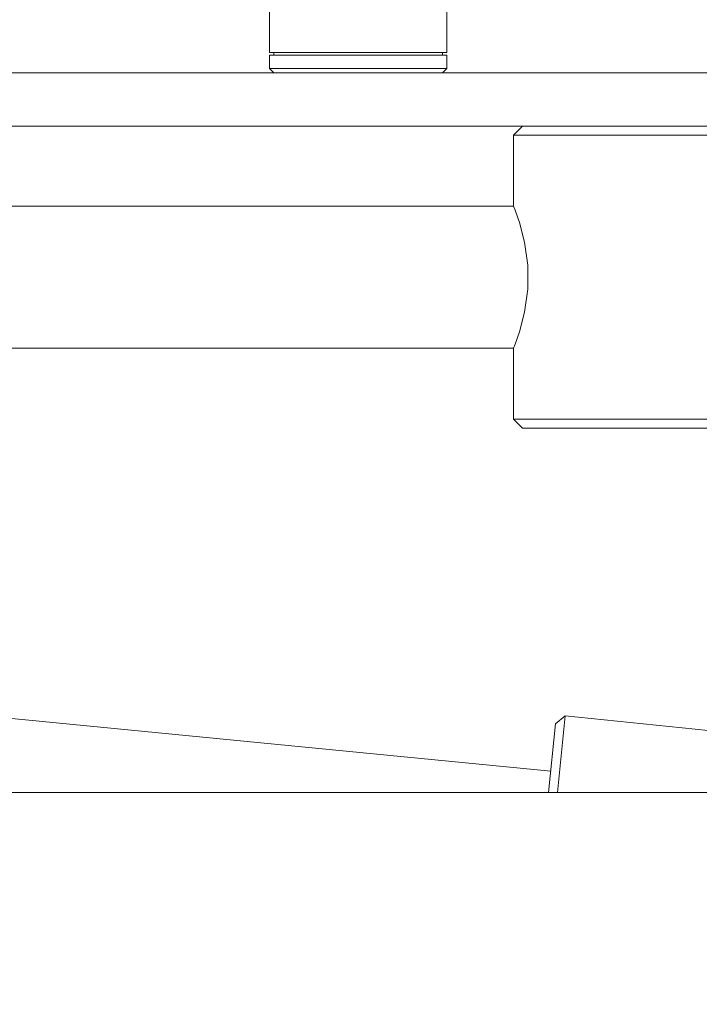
# Model space of a CAD drawing. Header units: millimetres. Extents: x 3925 to 5043, y -86 to 778.
# Tile 25 of 158: x 4380 to 4399, y 227 to 255. Entities that reach past the tile are written whole.
import ezdxf

# ---------------------------------------------------------------- set-up
doc = ezdxf.new("R2010")
doc.units = ezdxf.units.MM
doc.header["$LTSCALE"] = 46.255
doc.header["$PDMODE"] = 3
doc.header["$PDSIZE"] = 1
doc.layers.get('Defpoints').update_dxf_attribs({"linetype": 'CONTINUOUS'})
for name, color, linetype in [('140-154101-01_RIGGDXF_DIMENSION', 7, 'CONTINUOUS'), ('140-154101-0DXF_CONTINUOUS_LINE', 7, 'CONTINUOUS'), ('SPACER-RIGGIDXF_CONTINUOUS_LINE', 7, 'CONTINUOUS')]:
    doc.layers.add(name, color=color, linetype=linetype)
doc.styles.add('SLDTEXTSTYLE0', font='arialbd.ttf', dxfattribs={"height": 5.5})
doc.dimstyles.new('SLDDIMSTYLE2', dxfattribs={"dimtxt": 5.650301, "dimasz": 4.572, "dimexe": 0, "dimexo": 0.0625, "dimgap": 1.412575, "dimtad": 0, "dimtih": 1, "dimtoh": 1, "dimlfac": 3.5, "dimrnd": 1e-09, "dimzin": 4, "dimdsep": 46, "dimtxsty": 'SLDTEXTSTYLE0', "dimsah": 1, "dimcen": 0.09, "dimadec": 0, "dimazin": 1, "dimtol": 1, "dimtp": 0.5, "dimtm": 0.5, "dimtfac": 1, "dimtdec": 1, "dimtofl": 0, "dimtmove": 0, "dimatfit": 3, "dimfxl": 1, "dimfrac": 2, "dimtolj": 1, "dimarcsym": 0})

# ---------------------------------------------------------------- blocks, each defined once
blk = doc.blocks.new('*D67')
at = {"layer": '140-154101-01_RIGGDXF_DIMENSION', "color": 0, "linetype": 'Continuous', "lineweight": -2}
for p, q in [((4338.113, 271.493), (4338.113, 203.012)), ((4344.211, 266.215), (4344.211, 203.012)), ((4334.113, 203.012), (4330.113, 203.012)), ((4338.113, 203.012), (4344.211, 203.012)), ((4348.211, 203.012), (4395.731, 203.012))]:
    blk.add_line(p, q, dxfattribs=at)
at = {"layer": '140-154101-01_RIGGDXF_DIMENSION', "color": 0, "linetype": 'Continuous'}
for points in [[(4334.113, 203.678), (4334.113, 202.345), (4338.113, 203.012)], [(4348.211, 203.678), (4348.211, 202.345), (4344.211, 203.012)]]:
    blk.add_solid(points, dxfattribs=at)
at = {"layer": 'Defpoints', "color": 0, "linetype": 'Continuous'}
for p in [(4338.113, 271.556), (4344.211, 266.277), (4344.211, 203.012)]:
    blk.add_point(p, dxfattribs=at)
at = {"layer": '140-154101-01_RIGGDXF_DIMENSION', "color": 0, "linetype": 'Continuous', "insert": (4373.971, 207.96), "char_height": 5.5, "attachment_point": 5, "style": 'SLDTEXTSTYLE0'}
blk.add_mtext('\\A1;24.39 [0.96]', dxfattribs=at)

msp = doc.modelspace()

# ---------------------------------------------------------------- linework, layer by layer
at = {"layer": '140-154101-0DXF_CONTINUOUS_LINE', "color": 7, "linetype": 'Continuous', "lineweight": 0}
for p, q in [((4344.336, 253.6807), (4477.836, 253.6807)), ((4344.336, 252.1807), (4477.836, 252.1807)), ((4394.211, 251.9307), (4394.461, 252.1807)), ((4404.211, 251.9307), (4394.211, 251.9307)), ((4394.211, 251.9307), (4394.211, 249.9307)), ((4394.211, 249.9307), (4376.086, 249.9307)), ((4376.086, 245.9307), (4394.211, 245.9307)), ((4394.211, 245.9307), (4394.211, 243.9307)), ((4394.211, 243.9307), (4404.211, 243.9307)), ((4394.461, 243.6807), (4394.211, 243.9307)), ((4394.461, 243.6807), (4403.961, 243.6807)), ((4395.2581, 234.0326), (4375.9693, 235.9087)), ((4395.3914, 235.3592), (4395.6657, 235.5823)), ((4395.4441, 233.4307), (4395.6657, 235.5823)), ((4400.8881, 235.0444), (4395.6657, 235.5823)), ((4395.3914, 235.3592), (4395.1928, 233.4307)), ((4358.739, 233.4307), (4409.3326, 233.4307))]:
    msp.add_line(p, q, dxfattribs=at)
msp.add_lwpolyline([(4394.211, 249.9307), (4394.2564, 249.8142), (4394.3783, 249.4651), (4394.5232, 248.9182), (4394.616, 248.2679), (4394.616, 247.5934), (4394.5232, 246.9431), (4394.3783, 246.3962), (4394.2564, 246.0471), (4394.211, 245.9307)], dxfattribs=at)
at = {"layer": 'SPACER-RIGGIDXF_CONTINUOUS_LINE', "color": 7, "linetype": 'Continuous', "lineweight": 0}
for p, q in [((4387.336, 254.2557), (4387.336, 256.8557)), ((4392.336, 254.2557), (4392.336, 256.8557)), ((4392.336, 254.2557), (4387.336, 254.2557)), ((4387.336, 254.1807), (4392.336, 254.1807)), ((4387.336, 253.8057), (4387.336, 254.1807)), ((4387.461, 254.2557), (4387.461, 254.1807)), ((4392.211, 254.2557), (4392.211, 254.1807)), ((4392.336, 253.8057), (4392.336, 254.1807)), ((4387.461, 253.6807), (4387.336, 253.8057)), ((4392.336, 253.8057), (4387.336, 253.8057)), ((4392.211, 253.6807), (4392.336, 253.8057))]:
    msp.add_line(p, q, dxfattribs=at)

# ---------------------------------------------------------------- dimensions: what is measured, and where the dimension line sits
at = {"layer": '140-154101-01_RIGGDXF_DIMENSION', "color": 2, "linetype": 'Continuous'}
dim = msp.add_linear_dim(base=(4344.211, 203.0116), p1=(4338.1129, 271.5557), p2=(4344.211, 266.2772), angle=0, dimstyle='SLDDIMSTYLE2', override={"dimtxt": 5, "dimasz": 4, "dimtad": 1, "dimtih": 0, "dimtoh": 0, "dimlfac": 4, "dimtol": 0, "dimtp": 0.01, "dimtm": 0.01, "dimtdec": 2, "dimtofl": 1, "dimtzin": 0}, dxfattribs=at)
dim.commit()
dim.dimension.update_dxf_attribs({"geometry": '*D67', "text_midpoint": (4373.9709, 203.0116), "dimtype": 160})

doc.saveas('drawing.dxf')
